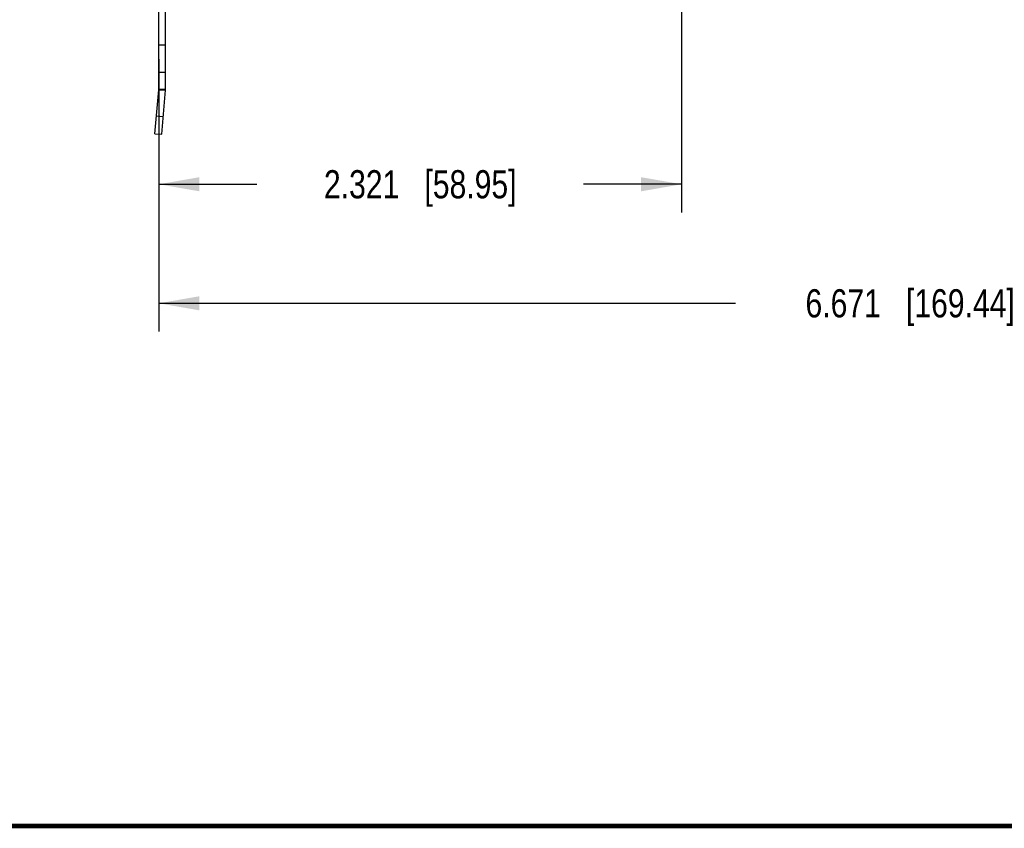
# Model space of a CAD drawing. Header units: inches. Extents: x 0.2 to 16.8, y 0.2 to 10.8.
# Tile 2 of 11: x 7 to 11.4, y 0.2 to 3.8. Entities that reach past the tile are written whole.
import ezdxf

# ---------------------------------------------------------------- set-up
doc = ezdxf.new("R2010")
doc.units = ezdxf.units.IN
doc.header["$LTSCALE"] = 0.935
doc.header["$MEASUREMENT"] = 0
doc.layers.get('0').update_dxf_attribs({"linetype": 'CONTINUOUS'})
doc.layers.add('DIMENSIONS', color=7, linetype='CONTINUOUS')
doc.styles.get("Standard").update_dxf_attribs({"font": 'txt', "width": 0.8})
doc.dimstyles.new('DIMSTYLE_1', dxfattribs={"dimtxt": 0.125, "dimasz": 0.18, "dimexe": 0.18, "dimexo": 0.0625, "dimgap": 0.09, "dimtad": 0, "dimtih": 1, "dimtoh": 1, "dimdec": 3, "dimzin": 4, "dimdsep": 46, "dimtxsty": 'STANDARD', "dimblk": '_FILLED', "dimblk1": '_FILLED', "dimblk2": '_FILLED', "dimcen": 0.09, "dimadec": 0, "dimazin": 0, "dimtp": 0.01, "dimtm": 0.01, "dimtfac": 1, "dimtdec": 3, "dimtofl": 0, "dimtmove": 0, "dimatfit": 3, "dimldrblk": '_FILLED', "dimfxl": 1, "dimtolj": 1, "dimtzin": 4, "dimarcsym": 0})

# ---------------------------------------------------------------- blocks, each defined once
blk = doc.blocks.new('_FILLED')
at = {"color": 0, "linetype": 'BYBLOCK'}
blk.add_solid([(0, 0), (-1, 0.174), (-1, -0.174)], dxfattribs=at)
blk = doc.blocks.new('*D1')
at = {"layer": 'DIMENSIONS', "color": 2, "linetype": 'CONTINUOUS'}
for p, q in [((9.9317, 4.1944), (9.9317, 2.9823)), ((7.6107, 3.6625), (7.6107, 2.9823)), ((7.6107, 3.1073), (8.0462, 3.1073)), ((9.9317, 3.1073), (9.4962, 3.1073))]:
    blk.add_line(p, q, dxfattribs=at)
at = {"layer": 'DIMENSIONS', "color": 2, "linetype": 'CONTINUOUS', "xscale": 0.18, "yscale": 0.18, "zscale": 0.18, "rotation": 180}
blk.add_blockref('_FILLED', (7.6107, 3.1073), dxfattribs=at)
at = {"layer": 'DIMENSIONS', "color": 2, "linetype": 'CONTINUOUS', "xscale": 0.18, "yscale": 0.18, "zscale": 0.18}
blk.add_blockref('_FILLED', (9.9317, 3.1073), dxfattribs=at)
at = {"layer": 'DIMENSIONS', "color": 2, "linetype": 'CONTINUOUS', "insert": (8.7712, 3.1698), "char_height": 0.125, "width": 1.325, "attachment_point": 2, "line_spacing_factor": 0.9}
blk.add_mtext('2.321{\\Ftxt.shx;\\W1.000000;\\H0.125000; }[58.95]', dxfattribs=at)
blk = doc.blocks.new('*D2')
at = {"layer": 'DIMENSIONS', "color": 2, "linetype": 'CONTINUOUS'}
for p, q in [((14.2817, 4.3654), (14.2817, 2.4539)), ((7.6107, 3.6625), (7.6107, 2.4539)), ((7.6107, 2.5789), (10.1712, 2.5789)), ((14.2817, 2.5789), (11.7212, 2.5789))]:
    blk.add_line(p, q, dxfattribs=at)
at = {"layer": 'DIMENSIONS', "color": 2, "linetype": 'CONTINUOUS', "xscale": 0.18, "yscale": 0.18, "zscale": 0.18, "rotation": 180}
blk.add_blockref('_FILLED', (7.6107, 2.5789), dxfattribs=at)
at = {"layer": 'DIMENSIONS', "color": 2, "linetype": 'CONTINUOUS', "xscale": 0.18, "yscale": 0.18, "zscale": 0.18}
blk.add_blockref('_FILLED', (14.2817, 2.5789), dxfattribs=at)
at = {"layer": 'DIMENSIONS', "color": 2, "linetype": 'CONTINUOUS', "insert": (10.9462, 2.6414), "char_height": 0.125, "width": 1.425, "attachment_point": 2, "line_spacing_factor": 0.9}
blk.add_mtext('6.671{\\Ftxt.shx;\\W1.000000;\\H0.125000; }[169.44]', dxfattribs=at)

msp = doc.modelspace()

# ---------------------------------------------------------------- linework, layer by layer
at = {"color": 7, "linetype": 'CONTINUOUS'}
for p, q in [((7.6107, 3.5299), (7.6107, 8.0139)), ((7.6407, 3.5299), (7.6407, 8.0139)), ((7.6407, 3.725), (7.6107, 3.725)), ((7.6407, 3.6039), (7.6107, 3.6039)), ((7.5935, 3.3315), (7.6106, 3.5269)), ((7.6106, 3.5269), (7.6405, 3.5243)), ((7.6107, 3.5299), (7.6407, 3.5299)), ((7.6234, 3.3289), (7.6405, 3.5243)), ((7.6005, 3.4112), (7.6304, 3.4086)), ((7.5935, 3.3315), (7.6234, 3.3289))]:
    msp.add_line(p, q, dxfattribs=at)
at = {"color": 7, "linetype": 'CONTINUOUS', "const_width": 0.02}
msp.add_lwpolyline([(0.25, 0.2586), (16.75, 0.2586)], dxfattribs=at)
at = {"color": 7, "linetype": 'CONTINUOUS'}
for radius in [0.035, 0.065]:
    msp.add_arc((7.5757, 3.5299), radius, 355, 360, dxfattribs=at)

# ---------------------------------------------------------------- dimensions: what is measured, and where the dimension line sits
at = {"layer": 'DIMENSIONS', "color": 2, "linetype": 'CONTINUOUS'}
for base, p2, picture, middle in [((14.2817, 2.5789), (14.2817, 4.3654), '*D2', (10.7962, 2.5789)), ((9.9317, 3.1073), (9.9317, 4.1944), '*D1', (8.6212, 3.1073))]:
    dim = msp.add_linear_dim(base=base, p1=(7.6107, 3.6625), p2=p2, dimstyle='DIMSTYLE_1', dxfattribs=at)
    dim.commit()
    dim.dimension.update_dxf_attribs({"geometry": picture, "text_midpoint": middle, "dimtype": 160})

doc.saveas('drawing.dxf')
